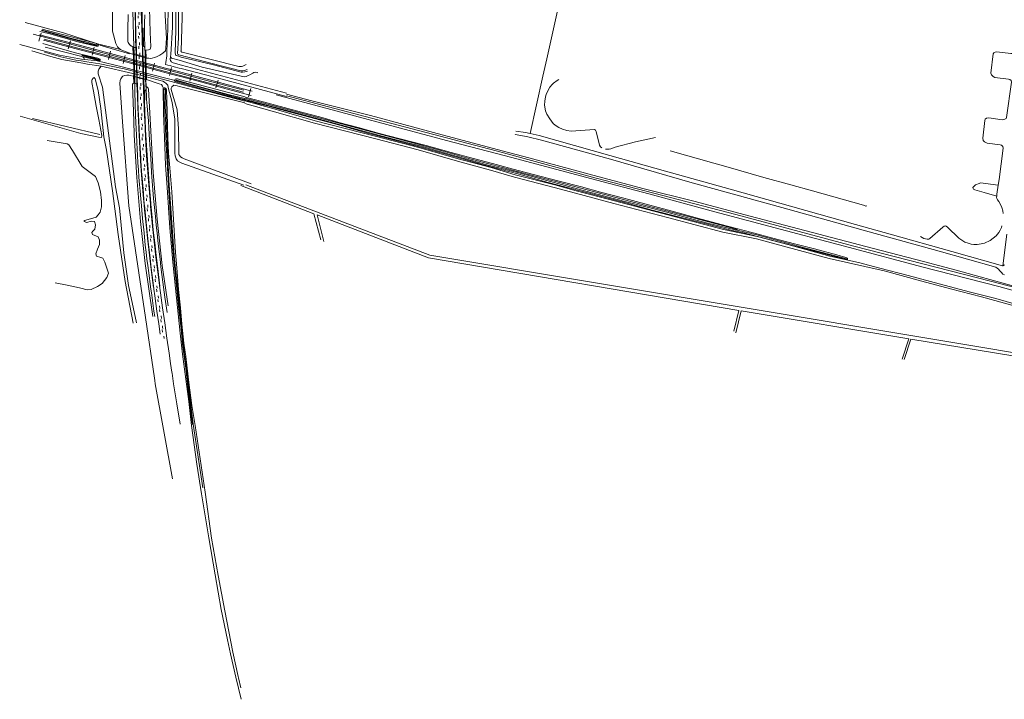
# Model space of a CAD drawing. Extents: x 177628 to 188968, y 384226 to 390673.
# Tile 1 of 256: x 177750 to 178913, y 385871 to 386674. Entities that reach past the tile are written whole.
import ezdxf

# ---------------------------------------------------------------- set-up
doc = ezdxf.new("R2010")
doc.units = 0
doc.linetypes.add('VW-3-9_STREEP', pattern=[12, 3, -9])
for name, color, linetype, lineweight in [('B-AF-HEKW-GD', 253, 'HEKWERK', 13), ('B-AF-HOUT-GD', 253, 'HOUTWAL', 13), ('B-AF-RAST-GD', 253, 'HEKWERK', 13), ('B-GL-RAIL-GD', 253, 'GELEIDERAIL', 13), ('B-KW-DIVR-GD', 253, 'Continuous', 13), ('B-KW-PIJLER-GD', 253, 'Continuous', 13), ('B-MK-ASSTRP-GD', 253, 'VW-3-9_STREEP', 13), ('B-MK-STRP-GD', 253, 'Continuous', 13), ('B-SP-ASMI-GD', 253, 'Continuous', 13), ('B-SP-OVER-GD', 253, 'Continuous', 13), ('B-TR-SLOO-GD', 253, 'Continuous', 13), ('B-TR-TALB-GD', 253, 'Continuous', 13), ('B-TR-TALO-GD', 253, 'Continuous', 13), ('B-VH-HFDR-GD', 8, 'Continuous', 13), ('B-VH-ONVH-GD', 253, 'Continuous', 13), ('B-VH-OVRG-GD', 8, 'Continuous', 13), ('T03_F', 253, 'Continuous', 9), ('T07_F', 253, 'Continuous', 9), ('T09_F', 253, 'Continuous', 9), ('V00_F', 8, 'Continuous', 9), ('V06_F', 8, 'Continuous', 9), ('V06_T', 8, 'Continuous', 9), ('W01_F', 253, 'Continuous', 9)]:
    doc.layers.add(name, color=color, linetype=linetype, lineweight=lineweight)
doc.linetypes.add('GELEIDERAIL', pattern='A,28,-5,[107,ProvincieNB.shx,S=1,R=0,X=0,Y=0],-5', length=38)
doc.linetypes.add('HEKWERK', pattern='A,7,-1.5,[1,ProvNB.shx,S=0.75,R=0,X=0,Y=0],-1.5', length=10)
doc.linetypes.add('HOUTWAL', pattern='A,8,-1,[1,ProvNB.shx,S=0.75,R=45,X=0,Y=0],-1,8,-1,[4,ProvNB.shx,S=0.75,R=0,X=0,Y=0],-1', length=20)

msp = doc.modelspace()

# ---------------------------------------------------------------- linework, layer by layer
at = {"layer": 'B-AF-HEKW-GD', "flags": 128}
msp.add_lwpolyline([(177764.744, 386557.069), (177844.391, 386537.95)], dxfattribs=at)
at = {"layer": 'B-AF-HOUT-GD', "flags": 128}
for points in [[(177755.965, 386670.278), (177801.452, 386658.006), (177825.841, 386650.287), (177841.672, 386645.276), (177868.794, 386638.518)], [(177826.153, 386626.599), (177826.022, 386627.524), (177825.344, 386628.532), (177824.349, 386629.631), (177826.552, 386629.476)], [(177845.787, 386618.878), (177843.004, 386615.302), (177842.177, 386612.896), (177842.183, 386609.566), (177847.394, 386593.944)], [(177842.223, 386590.178), (177838.872, 386603.999), (177837.637, 386605.273), (177837.522, 386605.263), (177836.417, 386604.642), (177835.092, 386603.061), (177834.906, 386601.743), (177835.023, 386599.325), (177836.797, 386589.065), (177839.831, 386571.521)], [(177883.68, 386315.202), (177874.362, 386364.537), (177866.126, 386420.002), (177859.195, 386471.73), (177852.068, 386519.437), (177849.185, 386535.392), (177845.335, 386568.908), (177842.223, 386590.178)], [(177847.394, 386593.944), (177862.643, 386476.317), (177867.598, 386451.4), (177872.709, 386398.445), (177878.195, 386359.738), (177882.691, 386339.576), (177887.594, 386315.87)], [(177839.831, 386571.521), (177843.2, 386555.68), (177846.846, 386536.957), (177846.109, 386534.522), (177842.808, 386534.768), (177821.804, 386539.385), (177750.316, 386559.652)], [(177782.195, 386531.159), (177805.697, 386527.167), (177807.828, 386525.93), (177811.999, 386519.102), (177823.526, 386500.392), (177839.255, 386488.662), (177842.448, 386481.047), (177845.236, 386470.263), (177846.386, 386460.267), (177846.171, 386452.873), (177844.6, 386446.547), (177842.457, 386443.134), (177839.986, 386440.672), (177827.72, 386436.932), (177825.749, 386436.556), (177825.636, 386435.369), (177828.878, 386434.261), (177833.939, 386435.886), (177837.957, 386435.417), (177839.054, 386431.544), (177838.378, 386426.386), (177835.888, 386423.778), (177834.989, 386422.237), (177835.802, 386419.937), (177842.55, 386417.431), (177844.086, 386413.316), (177843.779, 386408.312), (177841.534, 386402.853), (177839.56, 386397.178), (177840.425, 386394.431), (177845.37, 386392.864), (177845.673, 386392.744), (177847.86, 386392.027), (177850.381, 386387.218), (177854.478, 386374.457), (177852.432, 386369.116), (177847.014, 386362.334), (177841.54, 386358.463), (177834.054, 386354.942), (177829.231, 386354.863), (177821.738, 386356.554), (177816.84, 386357.762), (177805.695, 386360.094), (177791.409, 386362.913)]]:
    msp.add_lwpolyline(points, dxfattribs=at)
at = {"layer": 'B-AF-RAST-GD', "flags": 128}
for points in [[(177749.683, 386644.42), (177796.685, 386631.792), (177822.539, 386627.236), (177826.153, 386626.599), (177826.735, 386626.497), (177841.343, 386625.271), (177870.888, 386618.173), (177884.051, 386614.439), (177891.881, 386612.474), (177899.068, 386610.67), (177931.689, 386602.356), (177932.363, 386601.835)], [(177844.271, 386643.526), (177857.856, 386639.726), (177872.799, 386635.483), (177879.419, 386633.409)]]:
    msp.add_lwpolyline(points, dxfattribs=at)
at = {"layer": 'B-GL-RAIL-GD', "flags": 128}
for points in [[(177881.617, 386715.411), (177882.605, 386699.3), (177882.954, 386692.106), (177883.217, 386683.028), (177883.597, 386670.875), (177884.111, 386653.611), (177884.85, 386633.407)], [(177897.748, 386629.875), (177897.318, 386643.785), (177897.114, 386651.975), (177897.04, 386662.123), (177897.12, 386669.442), (177897.295, 386679.379)], [(177884.85, 386633.407), (177885.645, 386606.257)], [(177884.85, 386633.407), (177885.645, 386606.257)], [(177898.328, 386602.934), (177897.748, 386629.875)], [(177898.328, 386602.934), (177897.748, 386629.875)], [(177885.645, 386606.257), (177885.731, 386598.512)], [(177885.731, 386598.512), (177885.849, 386587.934), (177886.019, 386575.215), (177886.507, 386560.034), (177886.775, 386552.67), (177887.176, 386544.414), (177887.502, 386538.036), (177888.034, 386528.761), (177888.474, 386520.91), (177888.772, 386513.308), (177889.275, 386504.706), (177889.858, 386496.522), (177890.546, 386487.567), (177891.1, 386478.99), (177891.806, 386471.01), (177892.613, 386462.157), (177893.348, 386453.906), (177894.328, 386443.623), (177895.159, 386434.909), (177896.118, 386426.096), (177897.055, 386417.138), (177898.04, 386407.413), (177898.906, 386399.187), (177899.921, 386390.692), (177900.856, 386383.504), (177902.227, 386374.739), (177904.322, 386358.272), (177905.609, 386348.4), (177906.924, 386339.011), (177908.226, 386329.636), (177909.115, 386323.138)], [(177898.955, 386591.398), (177898.328, 386602.934)], [(177899.021, 386590.183), (177898.955, 386591.398)], [(177923.772, 386327.925), (177921.215, 386346.161), (177918.778, 386363.727), (177916.53, 386381.69), (177915.467, 386390.814), (177914.115, 386402.619), (177912.985, 386412.799), (177911.981, 386421.908), (177911.008, 386431.019), (177909.941, 386441.325), (177908.924, 386451.761), (177907.911, 386462.327), (177907.041, 386472.775), (177906.207, 386482.973), (177905.479, 386493.346), (177904.822, 386503.007), (177903.998, 386515.245), (177903.006, 386531.942), (177902.16, 386545.609), (177901.653, 386554.357), (177901.047, 386562.491), (177900.284, 386571.406), (177899.63, 386579.303), (177899.361, 386584.4), (177899.021, 386590.183)]]:
    msp.add_lwpolyline(points, dxfattribs=at)
at = {"layer": 'B-KW-DIVR-GD', "flags": 128}
msp.add_lwpolyline([(177899.958, 386594.291), (177899.059, 386594.268), (177898.839, 386602.801), (177898.328, 386602.934), (177896.051, 386603.531), (177895.694, 386603.625), (177892.69, 386604.411), (177892.121, 386604.56), (177891.546, 386604.711), (177888.408, 386605.533), (177888.048, 386605.627), (177885.645, 386606.257), (177885.177, 386606.38), (177885.39, 386598.632), (177884.49, 386598.608), (177884.238, 386607.772), (177884.641, 386607.665), (177883.959, 386632.494), (177883.556, 386632.6), (177883.307, 386641.64), (177884.207, 386641.664), (177884.225, 386640.995), (177884.431, 386633.522), (177887.013, 386632.815), (177887.57, 386632.662), (177890.725, 386631.798), (177891.299, 386631.641), (177891.88, 386631.482), (177894.883, 386630.659), (177895.341, 386630.534), (177898.146, 386629.766), (177897.942, 386637.666), (177898.842, 386637.689), (177899.078, 386628.512), (177898.675, 386628.618), (177899.314, 386603.786), (177899.717, 386603.68)], dxfattribs=at)
at = {"layer": 'B-KW-PIJLER-GD', "flags": 128}
for points in [[(177885.177, 386606.38), (177884.431, 386633.522)], [(177898.146, 386629.766), (177898.839, 386602.801)]]:
    msp.add_lwpolyline(points, dxfattribs=at)
at = {"layer": 'B-MK-ASSTRP-GD', "flags": 128}
for points in [[(177851.207, 387396.711), (177852.073, 387390.991), (177854.639, 387373.603), (177856.254, 387362.398), (177856.523, 387360.449), (177857.889, 387350.549), (177859.25, 387340.46), (177860.521, 387330.379), (177863.18, 387308.491), (177864.571, 387296.831), (177866.081, 387282.945), (177867.444, 387270.123), (177868.95, 387254.29), (177869.696, 387246.443), (177870.639, 387235.754), (177871.885, 387220.725), (177872.65, 387211.092), (177874.195, 387190.141), (177874.92, 387179.951), (177875.67, 387168.927), (177876.338, 387158.527), (177876.561, 387154.917), (177876.914, 387149.208), (177878.183, 387128.482), (177878.829, 387117.503), (177879.429, 387106.31), (177880.222, 387091.168), (177880.752, 387080.065), (177881.427, 387062.54), (177881.485, 387061.02), (177881.647, 387056.78), (177882.021, 387046.483), (177882.322, 387038.001), (177882.658, 387027.907), (177882.984, 387018.523), (177883.348, 387007.554), (177883.796, 386993.086), (177884.158, 386980.467), (177884.572, 386966.56), (177884.689, 386961.897), (177884.981, 386950.156), (177885.529, 386930.815), (177885.855, 386917.351), (177886.399, 386895.521), (177886.573, 386888.587), (177886.753, 386881.413), (177887.059, 386869.118), (177887.337, 386859.236), (177887.429, 386855.126), (177887.584, 386848.298), (177887.83, 386838.286), (177888.09, 386828.397), (177888.239, 386819.629), (177888.314, 386813.96), (177888.479, 386799.94), (177888.584, 386785.053), (177888.644, 386771.862), (177888.639, 386760.045), (177888.63, 386755.138), (177888.616, 386747.789), (177888.616, 386736.21), (177888.66, 386724.53), (177888.741, 386713.279), (177888.871, 386702.339), (177889.084, 386693.122), (177889.347, 386681.599), (177889.676, 386670.652), (177889.982, 386659.084), (177890.296, 386648.008), (177890.725, 386632.879), (177890.756, 386631.79), (177891.53, 386604.715), (177891.542, 386604.292), (177891.86, 386594.707), (177892.186, 386583.988), (177892.628, 386572.547), (177893.089, 386561.271), (177893.375, 386555.205), (177894.132, 386539.11), (177894.526, 386531.648), (177895.11, 386521.074), (177895.979, 386507.253), (177896.098, 386505.363), (177896.871, 386493.553), (177897.741, 386481.805), (177899.12, 386465.035), (177899.971, 386455.386), (177900.134, 386453.537), (177901.115, 386443.743), (177902.632, 386428.646), (177904.106, 386414.98), (177905.481, 386402.817), (177906.945, 386390.065), (177908.38, 386378.098), (177909.864, 386366.466), (177911.246, 386356.009), (177911.603, 386353.302), (177915.412, 386325.716), (177917.61, 386310.165), (177919.533, 386296.871)], [(177920.43, 386297.176), (177918.53, 386310.125), (177916.332, 386325.676), (177912.524, 386353.262), (177912.145, 386356.129), (177910.784, 386366.426), (177909.301, 386378.058), (177907.865, 386390.024), (177906.401, 386402.777), (177905.027, 386414.939), (177903.553, 386428.605), (177902.035, 386443.703), (177901.054, 386453.497), (177900.881, 386455.468), (177900.04, 386464.994), (177898.661, 386481.765), (177897.792, 386493.513), (177897.018, 386505.323), (177896.893, 386507.308), (177896.03, 386521.033), (177895.446, 386531.608), (177895.053, 386539.07), (177894.291, 386555.248), (177894.01, 386561.231), (177893.549, 386572.507), (177893.106, 386583.948), (177892.78, 386594.667), (177892.462, 386604.252), (177892.456, 386604.473), (177891.682, 386631.536), (177891.645, 386632.839), (177891.216, 386647.968), (177890.902, 386659.043), (177890.596, 386670.612), (177890.267, 386681.559), (177890.005, 386693.082), (177889.791, 386702.298), (177889.662, 386713.239), (177889.567, 386727.215), (177889.544, 386739.193), (177889.564, 386752.47), (177889.567, 386755.141), (177889.578, 386765.703), (177889.546, 386776.114), (177889.51, 386789.09), (177889.462, 386802.492), (177889.259, 386816.267), (177888.97, 386830.395), (177888.653, 386844.599), (177888.406, 386855.156), (177888.294, 386859.922), (177887.952, 386872.662), (177887.608, 386886.471), (177887.558, 386888.467), (177887.205, 386902.505), (177886.615, 386924.69), (177885.847, 386951.021), (177885.509, 386961.797), (177885.334, 386967.383), (177884.81, 386984.344), (177884.285, 386999.206), (177883.825, 387013.327), (177883.479, 387023.961), (177883.014, 387035.648), (177882.54, 387049.257), (177882.112, 387061.044), (177882.039, 387063.057), (177881.367, 387080.35), (177880.772, 387093.236), (177880.022, 387107.097), (177879.334, 387119.431), (177878.627, 387131.586), (177877.736, 387145.912), (177877.193, 387154.954), (177877.078, 387156.866), (177876.457, 387166.08), (177875.762, 387177.018), (177875.125, 387186.27), (177874.385, 387196.429), (177873.272, 387211.12), (177872.437, 387221.7), (177871.453, 387233.975), (177870.272, 387247.082), (177869.562, 387254.347), (177869.214, 387257.898), (177868.055, 387270.126), (177866.734, 387282.982), (177865.558, 387293.638), (177864.493, 387303.154), (177863.439, 387311.981), (177861.471, 387327.634), (177860.322, 387336.922), (177859.012, 387346.73), (177857.608, 387357.325), (177857.153, 387360.54), (177855.761, 387370.363), (177854.073, 387381.856), (177851.856, 387396.559)]]:
    msp.add_lwpolyline(points, dxfattribs=at)
at = {"layer": 'B-MK-STRP-GD', "flags": 128}
for points in [[(177894.823, 386630.676), (177894.712, 386634.426), (177894.192, 386652.364), (177893.865, 386664.625), (177893.332, 386682.786), (177892.943, 386698.063), (177892.85, 386713.101)], [(177885.36, 386712.718), (177885.417, 386710.793), (177886.436, 386676.308), (177886.991, 386655.22), (177887.478, 386637.25), (177887.619, 386632.649)], [(177887.619, 386632.649), (177888.45, 386605.522)], [(177895.624, 386603.643), (177894.823, 386630.676)], [(177888.45, 386605.522), (177888.503, 386603.79), (177889.041, 386585.697), (177889.343, 386576.803), (177890.046, 386559.711), (177890.263, 386555.057), (177890.808, 386543.307), (177891.589, 386528.22), (177892.681, 386510.092), (177892.882, 386507.068), (177893.699, 386494.79), (177895.328, 386474.091), (177896.855, 386455.84), (177896.926, 386455.109), (177898.934, 386434.519), (177900.228, 386422.349), (177901.839, 386407.647), (177903.242, 386395.561), (177905.017, 386380.445), (177906.899, 386365.507), (177908.213, 386355.668), (177908.222, 386355.603), (177909.296, 386347.553), (177911.806, 386329.478), (177913.954, 386314.37), (177915.652, 386302.364)], [(177939.191, 386196.092), (177935.211, 386220.073), (177931.519, 386243.851), (177929.62, 386256.362), (177929.431, 386257.608), (177927.899, 386267.7), (177926.069, 386279.89), (177923.467, 386297.709), (177920.917, 386315.571), (177918.374, 386333.581), (177915.894, 386351.281), (177915.197, 386356.539), (177913.481, 386369.493), (177910.609, 386393.426), (177908.559, 386411.253), (177906.647, 386429.369), (177904.238, 386453.238), (177904.025, 386455.753), (177901.712, 386483.098), (177900.565, 386498.623), (177900.009, 386507.495), (177899.246, 386519.655), (177898.379, 386534.88), (177897.363, 386555.394), (177897.18, 386559.084), (177896.343, 386580.015), (177895.673, 386601.971), (177895.624, 386603.643)]]:
    msp.add_lwpolyline(points, dxfattribs=at)
at = {"layer": 'B-SP-ASMI-GD', "flags": 128}
for points in [[(178014.246, 386590.363), (177967.548, 386602.767), (177939.88, 386610.103), (177912.156, 386617.453), (177866.927, 386629.596), (177831.775, 386638.896), (177824.487, 386640.832), (177802.721, 386646.614), (177765.659, 386656.446)], [(177773.26, 386655.862), (177820.304, 386643.474), (177824.698, 386642.305), (177881.652, 386627.148), (177916.17, 386618.023), (177940.041, 386611.639), (177953.491, 386608.041), (178010.636, 386592.859), (178024.052, 386589.327)], [(178023.035, 386584.245), (177989.053, 386593.292), (177956.19, 386602.06), (177939.5, 386606.478), (177927.158, 386609.745), (177899.331, 386617.056), (177870.23, 386624.893), (177838.697, 386633.271), (177823.966, 386637.198), (177808.758, 386641.252), (177777.862, 386649.468)], [(177778.404, 386650.798), (177824.174, 386638.652), (177824.283, 386638.623), (177865.585, 386627.674), (177910.245, 386615.758), (177939.65, 386607.913), (177944.048, 386606.739), (178013.982, 386588.158)]]:
    msp.add_lwpolyline(points, dxfattribs=at)
at = {"layer": 'B-SP-OVER-GD', "flags": 128}
for points in [[(177774.872, 386657.927), (177772.385, 386648.466)], [(177807.085, 386639.267), (177809.553, 386648.708)], [(177837.558, 386641.281), (177835.128, 386631.853)], [(177854.415, 386626.777), (177856.753, 386636.299)], [(177874.383, 386631.459), (177871.799, 386622.022)], [(177906.588, 386612.892), (177908.964, 386622.335)], [(177928.908, 386617.028), (177926.469, 386607.597)], [(177950.549, 386601.058), (177953.148, 386610.592)], [(177983.918, 386602.41), (177981.442, 386593.009)], [(178020.02, 386582.754), (178022.501, 386592.275)]]:
    msp.add_lwpolyline(points, dxfattribs=at)
at = {"layer": 'B-TR-SLOO-GD', "flags": 128}
for points in [[(177926.125, 386770.107), (177924.713, 386662.401), (177923.546, 386636.572), (177923.504, 386635.639), (177923.394, 386631.081), (177922.093, 386623.07), (177921.933, 386620.798), (177924.766, 386620.131), (177927.24, 386619.463), (177928.106, 386619.23), (177932.085, 386618.128), (177938.167, 386616.445), (177940.482, 386615.847), (177987.209, 386603.779), (178064.742, 386582.935)], [(178064.809, 386586.719), (177940.909, 386619.917), (177930.957, 386622.584), (177929.324, 386623.348), (177928.669, 386623.999), (177928.418, 386624.248), (177927.85, 386625.545), (177927.47, 386626.559), (177927.828, 386630.215), (177927.993, 386632.555), (177929.995, 386664.99), (177930.174, 386713.388)], [(177776.062, 386662.444), (177825.73, 386649.508), (177839.051, 386646.038), (177840.512, 386645.583), (177841.476, 386644.95), (177842.205, 386644.374), (177842.476, 386643.923), (177842.598, 386643.387), (177842.518, 386643.07), (177842.235, 386642.696), (177841.783, 386642.518), (177840.946, 386642.386), (177840.111, 386642.508), (177825.232, 386646.032), (177819.92, 386647.29), (177783.578, 386657.162), (177773.644, 386659.722)], [(177775.341, 386660.742), (177807.482, 386651.808), (177824.551, 386647.007), (177825.344, 386646.818), (177840.209, 386643.28), (177840.896, 386643.375), (177840.979, 386643.502), (177840.793, 386643.933), (177840.331, 386644.163), (177826.261, 386647.889), (177825.524, 386648.073), (177811.407, 386651.593), (177791.992, 386656.928), (177775.775, 386661.414)], [(177776.884, 386645.371), (177814.012, 386635.043), (177823.324, 386632.716), (177841.97, 386628.057), (177844.306, 386627.214), (177844.461, 386627.086), (177844.652, 386626.716), (177844.847, 386625.883), (177844.731, 386625.776), (177844.15, 386625.524), (177842.575, 386625.548), (177826.552, 386629.476), (177822.988, 386630.374), (177779.802, 386641.259)], [(177823.12, 386631.292), (177843.879, 386625.916), (177844.109, 386626.154), (177843.967, 386626.536), (177823.226, 386632.034)], [(178015.438, 386578.441), (178002.175, 386581.834), (177984.877, 386586.613), (177967.178, 386591.124), (177951.701, 386595.658), (177938.728, 386599.116), (177935.88, 386599.875), (177933.313, 386600.613), (177932.601, 386601.221), (177932.363, 386601.835), (177933.436, 386603.317), (177934.728, 386603.857), (177936.129, 386603.811), (177939.109, 386602.752), (177939.523, 386602.605), (177974.042, 386593.673), (177996.277, 386587.674), (178015.936, 386582.436)], [(178015.396, 386580.445), (177996.073, 386585.21), (177974.384, 386591.236), (177954.184, 386596.632), (177938.941, 386601.151), (177935.006, 386602.318), (177933.899, 386602.12), (177934.287, 386601.587), (177938.857, 386600.354), (177946.389, 386598.322), (177972.353, 386591.083), (177997.005, 386583.963), (178015.081, 386579.426)], [(178011.118, 385871.175), (178005.09, 385897.456), (177998.816, 385924.815), (177995.076, 385941.403), (177987.586, 385977.047), (177980.714, 386018.238), (177973.097, 386061.89), (177964.48, 386113.956), (177958.9, 386148.949), (177952.45, 386194.411), (177949.315, 386222.856), (177944.479, 386261.069), (177941.871, 386278.52), (177939.163, 386303.325), (177933.574, 386356.522), (177930.407, 386387.156), (177926.883, 386427.89), (177923.706, 386475.432), (177921.803, 386501.997), (177920.595, 386534.519), (177919.519, 386563.38), (177919.077, 386592.326), (177919.646, 386592.983), (177920.412, 386593.329), (177921.025, 386593.139), (177921.671, 386592.82), (177922.365, 386592.328), (177922.778, 386591.839), (177923.064, 386591.279), (177923.534, 386578.634), (177924.683, 386533.992), (177925.409, 386516.028), (177926.242, 386507.373), (177927.066, 386498.81), (177929.223, 386470.524), (177933.562, 386398.632), (177935.104, 386380.837), (177937.278, 386355.194), (177939.677, 386333.546), (177941.263, 386314.309), (177943.593, 386291.869), (177945.767, 386275.787), (177949.539, 386245.083), (177953.148, 386218.281), (177956.821, 386194.489), (177968.717, 386115.657), (177976.297, 386061.409), (177984.14, 386017.393), (177992.02, 385975.776), (178001.525, 385926.933), (178007.758, 385898.166), (178008.086, 385896.654), (178010.665, 385884.75)], [(177953.641, 386195.499), (177951.989, 386210.588), (177949.198, 386233.169), (177945.712, 386262.353), (177942.034, 386290.472), (177940.24, 386308.782), (177937.429, 386335.576), (177934.529, 386363.665), (177931.773, 386390.513), (177930.284, 386407.495), (177927.965, 386439.121), (177924.546, 386491.158), (177922.781, 386527.242), (177920.072, 386591), (177920.381, 386591.491), (177920.659, 386591.613), (177921.045, 386591.601), (177921.361, 386591.432), (177921.615, 386591.201), (177921.848, 386590.715), (177922.205, 386567.807), (177924.135, 386520.084), (177925.803, 386484.18), (177932.294, 386395.385), (177933.804, 386379.205), (177935.873, 386358.269), (177937.876, 386339.215), (177939.579, 386322.003), (177940.991, 386307.583), (177943.504, 386284.329), (177946.68, 386260.112), (177950.703, 386228.075), (177954.45, 386195.863), (177966.171, 386120.723)]]:
    msp.add_lwpolyline(points, dxfattribs=at)
at = {"layer": 'B-TR-TALB-GD', "flags": 128}
for points in [[(177897.185, 386882.945), (177897.526, 386882.938), (177898.726, 386882.915), (177899.166, 386882.698), (177899.768, 386882.094), (177900.044, 386881.626), (177900.232, 386879.844), (177901.477, 386846.601), (177902.09, 386788.916), (177902.131, 386781.113), (177902.257, 386756.996), (177901.86, 386741.671), (177901.876, 386714.844), (177902.841, 386687.107), (177903.779, 386659.072), (177904.727, 386641.447), (177903.869, 386639.014), (177903.142, 386638.374), (177901.67, 386637.973), (177898.842, 386637.689)], [(178018.665, 386613.065), (178015.532, 386612.089), (178012.911, 386611.561), (178011.431, 386611.669), (177978.513, 386620.232), (177940.552, 386629.511), (177934.825, 386631.367), (177934.27, 386631.54), (177933.659, 386632.461), (177933.507, 386633.069), (177933.464, 386634.305), (177934.125, 386661.494), (177934.577, 386740.801), (177933.971, 386780.382), (177934.475, 386782.769), (177935.552, 386783.851), (177938.114, 386784.502), (177939.991, 386784.317), (177973.929, 386778.968), (177983.102, 386777.698), (178007.309, 386774.346), (178036.886, 386769.621)], [(177937.13, 386693.383), (177937.256, 386651.675), (177935.904, 386633.922), (177936.282, 386633.137), (177936.909, 386632.248), (177937.599, 386632.029), (177987.513, 386619.264), (178004.833, 386614.735), (178008.995, 386613.65), (178010.901, 386613.24), (178013.034, 386613.27), (178015.212, 386613.775), (178018.155, 386614.868)], [(177877.87, 386679.802), (177877.269, 386661.938), (177877.329, 386647.934), (177877.888, 386646.828), (177878.622, 386645.437), (177879.467, 386644.349), (177880.174, 386643.555), (177880.918, 386642.871), (177881.257, 386642.695), (177881.542, 386642.513), (177881.899, 386642.39), (177882.893, 386642.135), (177883.114, 386642.014), (177883.219, 386641.92), (177883.26, 386641.842), (177883.307, 386641.64)], [(177884.49, 386598.608), (177883.665, 386598.148), (177883.015, 386597.513), (177882.839, 386596.938), (177882.788, 386596.089), (177883.827, 386575.752), (177884.383, 386554.141), (177884.818, 386537.222), (177888.08, 386487.444), (177892.423, 386435.176), (177897.887, 386385.828), (177906.749, 386323.091)], [(177924.93, 386335.682), (177917.842, 386383.449), (177911.871, 386438.155), (177907.324, 386493.285), (177904.179, 386549.091), (177901.839, 386591.856), (177901.372, 386592.647), (177900.946, 386593.16), (177900.453, 386593.75), (177899.958, 386594.291)]]:
    msp.add_lwpolyline(points, dxfattribs=at)
at = {"layer": 'B-TR-TALO-GD', "flags": 128}
for points in [[(177881.855, 386633.177), (177870.456, 386637.489), (177868.794, 386638.518), (177867.131, 386639.547), (177865.265, 386641.708), (177863.302, 386645.59), (177859.399, 386659.955), (177859.594, 386780.388), (177859.623, 386798.424), (177860.376, 386838.763), (177859.047, 386863.521), (177861.142, 386889.618), (177864.327, 386893.573), (177867.255, 386895.823), (177871.206, 386897.369), (177874.634, 386897.091)], [(178017.318, 386620.646), (178013.072, 386618.855), (178011.574, 386618.397), (178010.358, 386618.277), (178008.329, 386618.502), (177941.61, 386635.212), (177940.803, 386635.465), (177940.239, 386635.952), (177940.134, 386636.385), (177940.258, 386636.924), (177941.779, 386689.437), (177943.503, 386745.594), (177944.807, 386766.953), (177945.237, 386776.264), (177946.087, 386776.813), (177948.014, 386776.985), (177965.54, 386773.915), (177982.144, 386771.135), (178019.878, 386764.817), (178047.133, 386761.73)], [(177899.015, 386628.397), (177902.371, 386628.104), (177903.905, 386627.97), (177906.306, 386628.087), (177908.72, 386628.88), (177911.268, 386629.958), (177915.314, 386631.707), (177918.915, 386634.111), (177921.796, 386636.888), (177922.352, 386640.051), (177922.678, 386646.246), (177922.949, 386651.574), (177921.151, 386685.669)], [(177881.855, 386633.177), (177891.333, 386630.537), (177898.294, 386628.597), (177899.015, 386628.397)], [(177927.828, 386630.215), (177928.264, 386629.542), (177929.098, 386628.257)], [(177929.098, 386628.257), (177937.995, 386625.678), (177965.007, 386617.625), (178011.122, 386606.839), (178015.108, 386606.271), (178016.97, 386606.627), (178019.552, 386607.662), (178021.365, 386608.573), (178025.03, 386610.544), (178026.313, 386611.221), (178028.445, 386611.501), (178030.251, 386611.324), (178031.023, 386611.064)], [(177878.692, 386608.014), (177876.251, 386608.051), (177873.572, 386607.73), (177871.69, 386607.116), (177870.559, 386606.361), (177869.019, 386603.946), (177868.408, 386601.801), (177867.765, 386598.75), (177871.173, 386553.154), (177878.582, 386454.039), (177898.375, 386322.071), (177908.77, 386250.219), (177909.18, 386247.635), (177909.832, 386243.525), (177930.032, 386131.691)], [(177878.692, 386608.014), (177892.11, 386604.925), (177899.539, 386603.214), (177914.519, 386598.077), (177917.066, 386597.017), (177918.493, 386595.297), (177919.034, 386593.759), (177919.077, 386592.326)]]:
    msp.add_lwpolyline(points, dxfattribs=at)
at = {"layer": 'B-VH-HFDR-GD', "flags": 128}
for points in [[(177895.341, 386630.534), (177895.279, 386632.43), (177894.467, 386663.484), (177894.142, 386675.887), (177893.91, 386689.606), (177893.35, 386704.881), (177893.291, 386713.563), (177893.377, 386714.668), (177893.834, 386720.534), (177894.657, 386732.647), (177896.237, 386755.156), (177896.636, 386761.543), (177896.913, 386770.82), (177896.851, 386782.333), (177896.704, 386797.225), (177896.653, 386809.415), (177896.447, 386823.432), (177896.238, 386841.157), (177895.684, 386862.51), (177895.43, 386880.141), (177895.43, 386881.063), (177895.431, 386887.334), (177895.426, 386887.506)], [(177884.973, 386710.818), (177885.368, 386701.322), (177885.557, 386693.799), (177885.909, 386679.968), (177886.313, 386666.013), (177886.631, 386651.459), (177886.928, 386640.854), (177886.929, 386640.815), (177887.134, 386632.782)], [(177887.134, 386632.782), (177887.326, 386625.266), (177887.857, 386605.678)], [(177896.229, 386603.484), (177896.177, 386605.289), (177895.341, 386630.534)], [(177887.857, 386605.678), (177887.914, 386603.549), (177888.167, 386597.635), (177888.709, 386584.133), (177889.198, 386569.221), (177889.88, 386555.039), (177889.912, 386554.37), (177890.755, 386537.173), (177891.586, 386522.126), (177892.404, 386508.173), (177892.48, 386507.043), (177893.63, 386490.053), (177895.523, 386466.369), (177896.573, 386455.077), (177897.119, 386449.202), (177898.862, 386431.343), (177900.513, 386415.802), (177902.026, 386402.21), (177904.469, 386381.891), (177906.422, 386366.255), (177907.584, 386357.342)], [(177915.369, 386358.957), (177912.773, 386379.72), (177910.903, 386395.233), (177909.165, 386410.205), (177907.492, 386425.268), (177906.104, 386439.673), (177904.542, 386455.8), (177904.415, 386457.111), (177902.918, 386475.173), (177901.649, 386491.37), (177900.498, 386507.525), (177900.435, 386508.404), (177899.478, 386524.848), (177898.407, 386544.159), (177897.917, 386555.42), (177897.562, 386563.588), (177897.004, 386577.494), (177896.957, 386579.046), (177896.6, 386590.662), (177896.229, 386603.484)]]:
    msp.add_lwpolyline(points, dxfattribs=at)
at = {"layer": 'B-VH-ONVH-GD', "flags": 128}
for points in [[(177883.331, 386610.256), (177845.787, 386618.878), (177829.944, 386621.252), (177824.392, 386622.225), (177821.884, 386622.665), (177815.312, 386623.818), (177799.476, 386626.816), (177786.295, 386630.345), (177763.879, 386636.764)], [(177778.878, 386635.222), (177798.276, 386629.797), (177816.147, 386625.929), (177822.21, 386624.943), (177828.953, 386623.848), (177844.431, 386621.53), (177873.119, 386615.489), (177883.962, 386612.86)], [(178014.443, 386478.082), (177941.188, 386504.414), (177939.661, 386504.963), (177936.175, 386506.88), (177934.606, 386509.206), (177933.354, 386512.791), (177932.908, 386516.112), (177932.75, 386556.465), (177931.148, 386565.484), (177929.718, 386575.975), (177925.008, 386593.524), (177924.502, 386596.241), (177923.694, 386597.286), (177922.514, 386598.407), (177920.741, 386599.807), (177918.599, 386601.047), (177918.409, 386601.157), (177915.559, 386601.958), (177892.016, 386608.019), (177883.331, 386610.256)], [(177883.962, 386612.86), (177891.935, 386610.705), (177938.619, 386598.085), (177984.591, 386585.658), (178015.613, 386577.618)], [(178015.697, 386575.313), (177938.286, 386594.902), (177935.553, 386595.593), (177931.881, 386596.522), (177929.178, 386594.241), (177928.491, 386592.732), (177928.753, 386591.414), (177935.559, 386567.028), (177937.162, 386544.691), (177937.667, 386514.529), (177938.698, 386512.935), (177939.779, 386511.72), (177941.578, 386510.65), (177943.969, 386509.228), (178023.057, 386479.972)]]:
    msp.add_lwpolyline(points, dxfattribs=at)
at = {"layer": 'B-VH-OVRG-GD', "flags": 128}
for points in [[(177894.467, 386663.484), (177895.367, 386663.505), (177895.803, 386642.397), (177897.433, 386640.696), (177897.619, 386637.658), (177897.942, 386637.666)], [(177886.928, 386640.854), (177884.225, 386640.995)], [(177885.39, 386598.632), (177885.731, 386598.512), (177888.167, 386597.635)], [(177899.059, 386594.268), (177899.148, 386591.614), (177898.955, 386591.398), (177897.324, 386589.578), (177897.661, 386579.041), (177896.957, 386579.046)]]:
    msp.add_lwpolyline(points, dxfattribs=at)
at = {"layer": 'T03_F', "linetype": 'Continuous'}
for points in [[(178406.955, 386785.219), (178397.34, 386741.211), (178372.13, 386627.437), (178367.528, 386606.812)], [(178367.528, 386606.812), (178352.449, 386539.226)], [(178915.721, 386420.212), (178910.93, 386383.186)]]:
    msp.add_lwpolyline(points, dxfattribs=at)
at = {"layer": 'T07_F', "linetype": 'Continuous'}
for points in [[(178921.3, 386633.871), (178920.393, 386633.637), (178903.744, 386635.769), (178901.922, 386635.41), (178900.088, 386634.395), (178899.403, 386633.329), (178896.742, 386610.555), (178897.335, 386608.737), (178899.458, 386606.477), (178901.348, 386605.571), (178917.485, 386603.291)], [(178386.616, 386603.06), (178384.657, 386601.93), (178380.038, 386598.607), (178378.412, 386597.079), (178375.992, 386594.016), (178373.735, 386590.299), (178371.442, 386585.234), (178370.655, 386582.549), (178369.744, 386577.554), (178369.546, 386572.607), (178370.535, 386566.063), (178372.244, 386562.049), (178375.708, 386556.707), (178379.929, 386550.99), (178381.963, 386549.185), (178386.451, 386546.355), (178390.596, 386544.41), (178395.788, 386542.951), (178401.192, 386542.047), (178428.422, 386544.041), (178429.654, 386543.265), (178430.645, 386541.478), (178434.602, 386525.669), (178435.656, 386523.648), (178437.141, 386522.385)], [(178917.485, 386603.291), (178919.27, 386603.039), (178920.766, 386601.869), (178920.961, 386600.021), (178915.32, 386558.029), (178914.75, 386557.082), (178912.985, 386556.162), (178911.496, 386555.891)], [(178064.759, 386583.864), (178070.979, 386582.201), (178180.128, 386553.418), (178312.58, 386518.627), (178430.683, 386486.618), (178595.392, 386443.633), (178734.758, 386406.414), (178896.357, 386364.988), (178979.645, 386343.183), (179049.379, 386323.778), (179059.405, 386321.347), (179060.651, 386321.795), (179061.378, 386322.244), (179061.661, 386328.261)], [(178911.496, 386555.891), (178909.855, 386555.593), (178894.211, 386557.836), (178891.666, 386557.278), (178890, 386556.055), (178889.482, 386554.781), (178887.005, 386533.579), (178887.727, 386531.061), (178889.065, 386529.513), (178892.138, 386527.925), (178907.666, 386525.814)], [(178441.681, 386520.704), (178445.825, 386520.915), (178448.009, 386521.315), (178452.899, 386523.096), (178477.011, 386529.373), (178500.601, 386534.61)], [(178518.062, 386518.629), (178569.434, 386504.289), (178583.691, 386500.203)], [(178907.666, 386525.814), (178909.307, 386525.591), (178910.163, 386524.855), (178910.744, 386523.74), (178911.198, 386521.85), (178906.34, 386484.799), (178905.379, 386478.242)], [(178583.691, 386500.203), (178598.466, 386495.969), (178628.583, 386487.268), (178660.34, 386478.596), (178685.863, 386471.451)], [(178905.379, 386478.242), (178884.433, 386480.852), (178882.789, 386480.379), (178878.638, 386478.54), (178876.06, 386476.458), (178875.453, 386475.639), (178875.648, 386474.471), (178876.274, 386473.497), (178877.777, 386472.597), (178888.749, 386469.514), (178903.637, 386465.45)], [(178685.863, 386471.451), (178746.392, 386454.508), (178748.985, 386453.614), (178750.011, 386453.913)], [(178903.637, 386465.45), (178903.798, 386467.463), (178905.379, 386478.242)], [(178911.052, 386444.959), (178910.709, 386448.084), (178909.64, 386451.721), (178908.539, 386454.514), (178905.955, 386459.017), (178904.458, 386460.983), (178903.696, 386462.388), (178903.527, 386464.072), (178903.637, 386465.45)], [(178726.592, 386391.314), (178678.119, 386403.89), (178650.726, 386411.453), (178621.769, 386419.143), (178597.153, 386425.321)], [(178813.532, 386417.75), (178817.51, 386415.333), (178821.369, 386414.332), (178823.323, 386414.494), (178824.472, 386415.181), (178839.816, 386428.586), (178841.643, 386430.011), (178842.714, 386430.392), (178843.763, 386430.023), (178845.307, 386428.819), (178858.695, 386415.829), (178866.109, 386411.127), (178869.729, 386409.736), (178873.237, 386408.787), (178876.666, 386408.33), (178880.414, 386408.393), (178885.322, 386409.12), (178889.105, 386409.911), (178895.964, 386413.073), (178899.566, 386415.571), (178903.03, 386418.558), (178905.895, 386422.356), (178907.686, 386425.209), (178909.111, 386428.256), (178909.792, 386430.421)]]:
    msp.add_lwpolyline(points, dxfattribs=at)
at = {"layer": 'T09_F', "linetype": 'Continuous'}
for points in [[(178064.793, 386585.809), (178094.592, 386577.83), (178164.192, 386560.354), (178238.339, 386540.609), (178319.339, 386518.888), (178351.118, 386510.621), (178422.265, 386491.223), (178485.759, 386474.293), (178545.68, 386459.503), (178612.4, 386441.617), (178757.966, 386403.524), (178817.21, 386388.29), (178855.773, 386377.83), (178923.842, 386359.101), (178927.311, 386358.222)], [(178386.948, 386482.965), (178356.337, 386490.981), (178332.574, 386497.343), (178308.168, 386503.991), (178285.577, 386509.933), (178259.253, 386516.935), (178229.633, 386525.072), (178198.884, 386533.04), (178174.455, 386539.266), (178149.571, 386546.396), (178126.697, 386552.397), (178108.025, 386557.583), (178076.784, 386565.856), (178037.151, 386576.601), (178015.868, 386582.186)], [(178975.513, 386339.373), (178906.175, 386358.441), (178814.972, 386381.939), (178729.552, 386404.812), (178628.59, 386431.5), (178570.643, 386446.864), (178492.578, 386467.842), (178423.653, 386485.943), (178330.871, 386511.073), (178253.907, 386530.987), (178052.556, 386584.849)], [(178042.322, 386571.817), (178057.622, 386567.577), (178126.312, 386549.387), (178160.453, 386539.785), (178180.389, 386534.536), (178202.72, 386528.484), (178224.983, 386522.587), (178262.765, 386511.977), (178298.463, 386501.939), (178336.431, 386491.852), (178373.873, 386481.453), (178402.468, 386473.805), (178467.038, 386456.991), (178496.632, 386448.904), (178529.393, 386440.477), (178558.851, 386433.054), (178590.991, 386424.89), (178602.913, 386422.461), (178663.646, 386406.799), (178691.363, 386399.434), (178725.713, 386390.663), (178726.919, 386390.653), (178727.195, 386390.925), (178727.368, 386392.019), (178726.66, 386392.518), (178725.509, 386392.967), (178714.707, 386395.918), (178688.204, 386403.053), (178664.789, 386409.101), (178639.322, 386415.873), (178616.128, 386421.92), (178585.585, 386429.975), (178554.551, 386438.299), (178520.303, 386447.672), (178487.983, 386456.367), (178463.047, 386462.724), (178435.648, 386470.045), (178413.082, 386476.302), (178386.948, 386482.965)]]:
    msp.add_lwpolyline(points, dxfattribs=at)
msp.add_arc((178775.907, 389470.595), 2990.161, 255.264001, 255.798491, dxfattribs=at)
at = {"layer": 'V00_F', "linetype": 'Continuous'}
for points in [[(178335.538, 386541.966), (178335.539, 386541.966)], [(178335.575, 386542.133), (178347.031, 386540.461), (178352.449, 386539.226)], [(178352.449, 386539.226), (178363.017, 386536.817), (178446.748, 386513.241), (178512.363, 386494.645), (178588.829, 386473.356), (178736.659, 386431.827), (178777.9, 386420.347), (178850.538, 386399.929), (178910.405, 386382.976), (178910.93, 386383.186)], [(178334.633, 386537.707), (178334.632, 386537.707)], [(178912.69, 386372.443), (178910.903, 386373.283), (178909.067, 386375.025), (178907.323, 386377.237), (178905.554, 386379.013), (178904.297, 386380.129), (178902.403, 386381.335), (178835.808, 386400.517), (178752.931, 386423.103), (178649.706, 386452.037), (178541.215, 386481.852), (178447.556, 386508.939), (178365.987, 386531.28), (178349.76, 386535.389), (178345.833, 386536.125), (178334.729, 386538.156)], [(178910.93, 386383.186), (178912.795, 386384.053)]]:
    msp.add_lwpolyline(points, dxfattribs=at)
at = {"layer": 'V06_F', "linetype": 'Continuous'}
for points in [[(178740.176, 386387.022), (178706.607, 386394.523), (178657.006, 386408.123), (178620.531, 386417.673), (178580.799, 386425.739), (178515.34, 386443.158), (178452.226, 386459.67), (178407.08, 386471.533), (178381.555, 386478.477), (178335.053, 386490.515), (178306.347, 386498.962), (178267.574, 386509.53), (178220.976, 386522.791), (178170.97, 386535.847), (178098.619, 386554.42), (178048.798, 386568.691), (178015.562, 386577.859)], [(178015.744, 386574.697), (178047.986, 386565.803), (178097.833, 386551.524), (178170.218, 386532.943), (178220.186, 386519.897), (178266.768, 386506.64), (178305.559, 386496.068), (178334.249, 386487.625), (178380.785, 386475.577), (178406.306, 386468.635), (178451.466, 386456.768), (178514.574, 386440.258), (178580.115, 386422.817), (178619.853, 386414.749), (178656.23, 386405.225), (178705.883, 386391.611), (178770.723, 386377.122)], [(178740.176, 386387.022), (178765.6, 386380.404), (178799.056, 386371.6), (178835.667, 386361.929), (178872.431, 386352.036), (178902.556, 386344.364), (178939.263, 386333.908), (178955.092, 386329.385)], [(178939.857, 386331.607), (178885.587, 386346.396), (178848.921, 386355.911), (178815.01, 386364.885), (178770.723, 386377.122)]]:
    msp.add_lwpolyline(points, dxfattribs=at)
at = {"layer": 'V06_T', "linetype": 'Continuous'}
for points in [[(178010.851, 386477.764), (178097.22, 386444.61), (178105.25, 386413.63)], [(179055.71, 386258.787), (179000.11, 386267.59), (178234.11, 386395.49), (178016.889, 386478.619)], [(178592.96, 386305.9), (178598.99, 386330.32), (178232.61, 386392.52), (178100.85, 386443.16), (178108.7, 386411.62)], [(178791.96, 386272.99), (178799.63, 386296.95), (178601.96, 386330.01), (178595.35, 386303.86)], [(179055.237, 386255.37), (178999.975, 386264.17), (178802.15, 386296.46), (178794.36, 386272.48)]]:
    msp.add_lwpolyline(points, dxfattribs=at)
at = {"layer": 'W01_F', "linetype": 'Continuous'}
for points in [[(178015.186, 386579.767), (178028.202, 386576.278), (178063.937, 386566.862), (178108.286, 386554.999), (178147.162, 386544.489), (178189.708, 386533.092), (178223.839, 386524.255), (178265.305, 386512.357), (178301.559, 386502.259), (178334.729, 386493.86), (178418.499, 386471.306), (178464.45, 386459.15), (178513.836, 386446.255), (178560.631, 386433.682), (178596.165, 386425.225), (178596.954, 386425.002), (178597.153, 386425.321)], [(178597.153, 386425.321), (178597.156, 386425.715), (178596.642, 386426.089), (178587.299, 386428.52), (178554.064, 386437.301), (178520.938, 386445.794), (178487.659, 386454.575), (178390.308, 386480.496), (178349.433, 386491.301), (178308.048, 386502.193), (178280.14, 386509.578), (178249.835, 386518.326), (178221.35, 386526.218), (178190.538, 386534.432), (178069.085, 386566.724), (178017.082, 386580.58), (178015.54, 386580.975)]]:
    msp.add_lwpolyline(points, dxfattribs=at)

doc.saveas('drawing.dxf')
